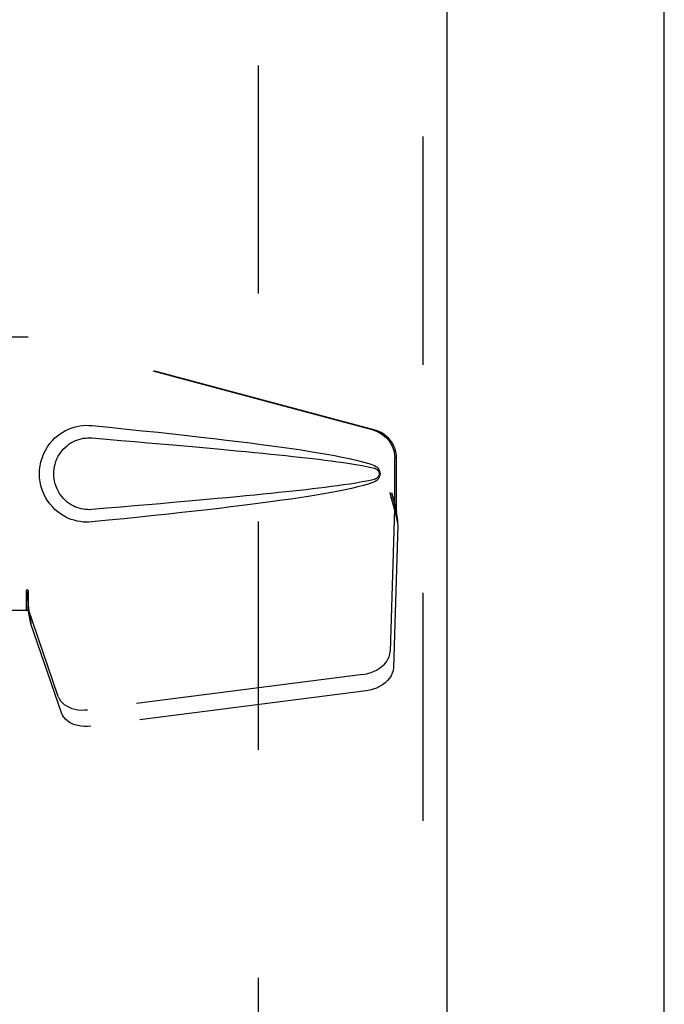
# Model space of a CAD drawing. Header units: inches. Extents: x 0 to 179, y 0 to 116.
# Tile 6 of 18: x 81.95 to 84.73, y 43.69 to 47.93. Entities that reach past the tile are written whole.
import ezdxf

# ---------------------------------------------------------------- set-up
doc = ezdxf.new("R2010")
doc.units = ezdxf.units.IN
doc.header["$LTSCALE"] = 9.842105
doc.header["$MEASUREMENT"] = 0
doc.linetypes.add('HIDDEN', pattern=[0.2, 0.1, -0.1])
doc.layers.get('0').update_dxf_attribs({"linetype": 'CONTINUOUS'})
doc.layers.add('DEFAULT_2', color=8, linetype='HIDDEN')
doc.layers.add('DOOR_ASSEMBLY', color=7, linetype='CONTINUOUS')

msp = doc.modelspace()

# ---------------------------------------------------------------- linework, layer by layer
at = {"color": 3, "linetype": 'Continuous'}
msp.add_line((84.7344, 7.9148), (84.7344, 79.7068), dxfattribs=at)
at = {"layer": 'DEFAULT_2', "color": 8, "linetype": 'HIDDEN'}
msp.add_line((82.9844, 15.2588), (82.9844, 76.3628), dxfattribs=at)
at = {"layer": 'DOOR_ASSEMBLY', "color": 8, "linetype": 'HIDDEN'}
for p, q in [((83.6929, 76.9568), (83.6929, 14.6648)), ((81.6689, 46.5658), (81.9898, 46.5658)), ((83.4796, 46.1634), (81.9821, 46.5658)), ((83.4873, 46.1634), (81.9898, 46.5658)), ((83.572, 45.8129), (83.572, 46.0427)), ((83.5796, 45.8129), (83.5796, 46.0427)), ((83.5502, 45.8945), (83.572, 45.8129)), ((83.5578, 45.8945), (83.5796, 45.8129)), ((83.5736, 45.8405), (83.5822, 45.7842)), ((83.5712, 45.8243), (83.5521, 45.2092)), ((83.5712, 45.8243), (83.5848, 45.7533)), ((83.5796, 45.8129), (83.572, 45.8129)), ((83.5848, 45.7533), (83.5656, 45.1382)), ((83.5822, 45.7842), (83.5832, 45.7734)), ((83.5832, 45.7734), (83.584, 45.7631)), ((83.584, 45.7631), (83.5848, 45.7533)), ((81.9898, 45.4732), (81.9821, 45.4732)), ((81.9821, 45.4732), (81.9821, 45.3858)), ((81.9898, 45.4732), (81.9898, 45.3858)), ((81.9898, 45.3858), (81.6689, 45.3858)), ((82.1203, 45.0152), (81.9884, 45.3991)), ((82.002, 45.328), (81.9884, 45.3991)), ((82.1339, 44.9442), (82.002, 45.328)), ((83.4346, 45.1102), (82.2471, 44.9577)), ((83.4482, 45.0391), (82.2607, 44.8867))]:
    msp.add_line(p, q, dxfattribs=at)
at = {"layer": 'DOOR_ASSEMBLY', "color": 3, "linetype": 'Continuous'}
msp.add_line((83.7969, 76.9568), (83.7969, 14.6648), dxfattribs=at)
at = {"layer": 'DOOR_ASSEMBLY', "color": 8, "linetype": 'HIDDEN'}
for points in [[(82.2658, 45.7678), (82.2529, 45.7669), (82.24, 45.7668), (82.2271, 45.7676), (82.2142, 45.7692), (82.2014, 45.7716), (82.1889, 45.7748), (82.1767, 45.7787), (82.1647, 45.7834), (82.1531, 45.7888), (82.1416, 45.7952), (82.1301, 45.8024), (82.1188, 45.8108), (82.1074, 45.8204), (82.0962, 45.8314), (82.0851, 45.8442), (82.0748, 45.8582), (82.0655, 45.8735), (82.0575, 45.8895), (82.0509, 45.9062), (82.0458, 45.9232), (82.0422, 45.9403), (82.04, 45.9576), (82.0392, 45.9749), (82.0398, 45.9922), (82.0419, 46.0095), (82.0454, 46.0266), (82.0503, 46.0436), (82.0567, 46.0603), (82.0647, 46.0764), (82.0738, 46.0918), (82.0841, 46.106), (82.095, 46.1189), (82.1062, 46.1301), (82.1177, 46.1399), (82.1291, 46.1484), (82.1406, 46.1558), (82.1522, 46.1622), (82.164, 46.1678), (82.176, 46.1726), (82.1883, 46.1766), (82.201, 46.1798), (82.2138, 46.1823), (82.2268, 46.1839)], [(82.2268, 46.1839), (82.2398, 46.1847), (82.2528, 46.1846), (82.2658, 46.1838)], [(82.2658, 46.1838), (82.3413, 46.1762), (82.414, 46.1688), (82.4837, 46.1616), (82.5506, 46.1546), (82.6147, 46.1477), (82.6762, 46.1409), (82.7352, 46.1343), (82.7917, 46.1278), (82.846, 46.1214), (82.898, 46.1151), (82.9478, 46.1088), (82.9956, 46.1027), (83.0414, 46.0966), (83.0853, 46.0906), (83.1274, 46.0846), (83.1677, 46.0786), (83.2063, 46.0725), (83.2432, 46.0665), (83.2785, 46.0604), (83.3123, 46.0542), (83.3446, 46.0479), (83.3754, 46.0414), (83.4049, 46.0346), (83.4328, 46.0273), (83.4592, 46.0194), (83.484, 46.0107)], [(83.4796, 46.1634), (83.4926, 46.1591), (83.5049, 46.1536), (83.5166, 46.1466), (83.5274, 46.1384), (83.5374, 46.1291), (83.5462, 46.1188), (83.5539, 46.1075), (83.5603, 46.0955), (83.5653, 46.0829), (83.569, 46.0697), (83.5712, 46.0564), (83.572, 46.0427)], [(83.5796, 46.0427), (83.5789, 46.0564), (83.5767, 46.0697), (83.573, 46.0829), (83.568, 46.0955), (83.5616, 46.1075), (83.5539, 46.1188), (83.545, 46.1291), (83.5351, 46.1384), (83.5242, 46.1466), (83.5125, 46.1536), (83.5002, 46.1591), (83.4873, 46.1634)], [(82.2658, 45.8212), (82.2564, 45.8208), (82.247, 45.8209), (82.2376, 45.8215), (82.2283, 45.8228), (82.219, 45.8247), (82.2099, 45.8271), (82.2011, 45.8301), (82.1924, 45.8336), (82.184, 45.8376), (82.1757, 45.8423), (82.1675, 45.8476), (82.1593, 45.8537), (82.1511, 45.8607), (82.1431, 45.8687), (82.1352, 45.8779), (82.1278, 45.888), (82.1212, 45.8988), (82.1155, 45.91), (82.111, 45.9212), (82.1073, 45.9324), (82.1047, 45.9434), (82.1029, 45.9541), (82.1018, 45.9646), (82.1014, 45.975), (82.1017, 45.9853), (82.1026, 45.9958), (82.1043, 46.0065), (82.1069, 46.0173), (82.1103, 46.0285), (82.1147, 46.0397), (82.1203, 46.051), (82.1267, 46.0619), (82.1341, 46.0722), (82.1419, 46.0816), (82.15, 46.0897), (82.1582, 46.0969), (82.1665, 46.1032), (82.1748, 46.1087), (82.1832, 46.1135), (82.1917, 46.1176), (82.2005, 46.1212), (82.2094, 46.1242), (82.2186, 46.1267), (82.2279, 46.1286), (82.2374, 46.1299), (82.2468, 46.1306), (82.2563, 46.1308), (82.2658, 46.1303)], [(82.2658, 46.1303), (82.3291, 46.1249), (82.3904, 46.1198), (82.4494, 46.1147), (82.5063, 46.1098), (82.5611, 46.1051), (82.6139, 46.1004), (82.6647, 46.0959), (82.7135, 46.0916), (82.7604, 46.0873), (82.8053, 46.0832), (82.8485, 46.0792), (82.8897, 46.0753), (82.9292, 46.0715), (82.9669, 46.0678), (83.0029, 46.0642), (83.0373, 46.0608), (83.07, 46.0574), (83.1013, 46.0541), (83.1314, 46.0509), (83.1605, 46.0477), (83.1888, 46.0445), (83.2164, 46.0413), (83.2436, 46.0381), (83.2705, 46.0348), (83.2973, 46.0314), (83.3241, 46.0278), (83.3509, 46.0241), (83.3777, 46.0201), (83.4045, 46.0159), (83.4312, 46.0112), (83.4577, 46.0058), (83.4841, 45.9999)], [(83.484, 46.0107), (83.4901, 46.0076), (83.4953, 46.0038), (83.4999, 45.9991), (83.5035, 45.9938), (83.5061, 45.9882), (83.5077, 45.9822), (83.5083, 45.976), (83.5078, 45.9697), (83.5063, 45.9637), (83.5037, 45.958), (83.5, 45.9527), (83.4955, 45.9479), (83.4901, 45.9439), (83.484, 45.9408)], [(83.4841, 45.9999), (83.4892, 45.9981), (83.4937, 45.9956), (83.4975, 45.9924), (83.5006, 45.9887), (83.5028, 45.9846), (83.5042, 45.9802), (83.5046, 45.9755), (83.5041, 45.9709), (83.5027, 45.9666), (83.5004, 45.9626), (83.4973, 45.959), (83.4935, 45.9558), (83.4892, 45.9534), (83.4842, 45.9516)], [(83.4842, 45.9516), (83.4578, 45.9457), (83.4313, 45.9403), (83.4047, 45.9357), (83.3779, 45.9314), (83.3512, 45.9275), (83.3244, 45.9237), (83.2977, 45.9202), (83.2709, 45.9168), (83.2441, 45.9135), (83.217, 45.9103), (83.1894, 45.9071), (83.1612, 45.9039), (83.1322, 45.9007), (83.1021, 45.8975), (83.0708, 45.8942), (83.0381, 45.8908), (83.0038, 45.8874), (82.9678, 45.8838), (82.93, 45.8801), (82.8906, 45.8763), (82.8493, 45.8724), (82.8061, 45.8684), (82.7611, 45.8643), (82.7142, 45.86), (82.6654, 45.8556), (82.6145, 45.8511), (82.5617, 45.8465), (82.5067, 45.8417), (82.4497, 45.8368), (82.3906, 45.8318), (82.3293, 45.8266), (82.2658, 45.8212)], [(83.484, 45.9408), (83.4614, 45.9328), (83.4374, 45.9255), (83.4121, 45.9187), (83.3855, 45.9124), (83.3577, 45.9063), (83.3285, 45.9004), (83.2982, 45.8946), (83.2664, 45.889), (83.2333, 45.8833), (83.1988, 45.8778), (83.1628, 45.8722), (83.1252, 45.8666), (83.0862, 45.8611), (83.0455, 45.8554), (83.0031, 45.8498), (82.959, 45.8441), (82.913, 45.8383), (82.8652, 45.8325), (82.8154, 45.8265), (82.7636, 45.8205), (82.7097, 45.8144), (82.6536, 45.8081), (82.5951, 45.8017), (82.5343, 45.7952), (82.4711, 45.7886), (82.4053, 45.7818), (82.3368, 45.7749), (82.2658, 45.7678)], [(83.5502, 45.8945), (83.5555, 45.875), (83.5608, 45.8558), (83.5662, 45.8368), (83.5716, 45.8185), (83.577, 45.801), (83.5822, 45.7842)], [(83.5578, 45.8945), (83.5604, 45.8849), (83.5631, 45.8755), (83.5657, 45.8663), (83.5684, 45.8573), (83.571, 45.8487), (83.5736, 45.8405)], [(83.5736, 45.8405), (83.5732, 45.8376), (83.5728, 45.8348), (83.5724, 45.8321), (83.5721, 45.8295), (83.5716, 45.8269), (83.5712, 45.8243)], [(81.9821, 45.4732), (81.9847, 45.453), (81.9873, 45.433), (81.99, 45.4133), (81.9926, 45.3942), (81.9992, 45.3478)], [(81.9898, 45.4732), (81.9897, 45.4629), (81.9895, 45.4527)], [(81.989, 45.4147), (81.9889, 45.4093), (81.9888, 45.4066), (81.9887, 45.404), (81.9886, 45.4015), (81.9884, 45.3991)], [(81.9895, 45.4527), (81.9894, 45.433), (81.9892, 45.4236), (81.989, 45.4147)], [(81.9966, 45.3662), (81.9951, 45.3772), (81.9929, 45.3945), (81.9913, 45.4105), (81.9901, 45.425), (81.9895, 45.4378), (81.9895, 45.4455)], [(81.9992, 45.3478), (82.0013, 45.3328), (82.002, 45.328)], [(83.4346, 45.1102), (83.4501, 45.1129), (83.465, 45.1169), (83.4794, 45.1222), (83.493, 45.1287), (83.5057, 45.1364), (83.5171, 45.145), (83.5271, 45.1545), (83.5357, 45.1647), (83.5425, 45.1754), (83.5476, 45.1865), (83.5508, 45.1978), (83.5521, 45.2092)], [(83.5656, 45.1382), (83.5643, 45.1267), (83.5611, 45.1155), (83.556, 45.1044), (83.5492, 45.0936), (83.5407, 45.0835), (83.5306, 45.074), (83.5192, 45.0653), (83.5066, 45.0577), (83.4929, 45.0512), (83.4785, 45.0458), (83.4636, 45.0419), (83.4482, 45.0391)], [(82.1203, 45.0152), (82.1245, 45.0056), (82.1302, 44.9966), (82.1374, 44.9882), (82.146, 44.9806), (82.1558, 44.9739), (82.1667, 44.9682), (82.1786, 44.9636), (82.1914, 44.96), (82.2048, 44.9576), (82.2187, 44.9564), (82.2328, 44.9565), (82.2471, 44.9577)], [(82.2607, 44.8867), (82.2463, 44.8854), (82.2322, 44.8854), (82.2184, 44.8866), (82.2049, 44.889), (82.1922, 44.8925), (82.1803, 44.8972), (82.1693, 44.9029), (82.1595, 44.9096), (82.151, 44.9172), (82.1438, 44.9256), (82.1381, 44.9345), (82.1339, 44.9442)]]:
    msp.add_lwpolyline(points, dxfattribs=at)

doc.saveas('drawing.dxf')
